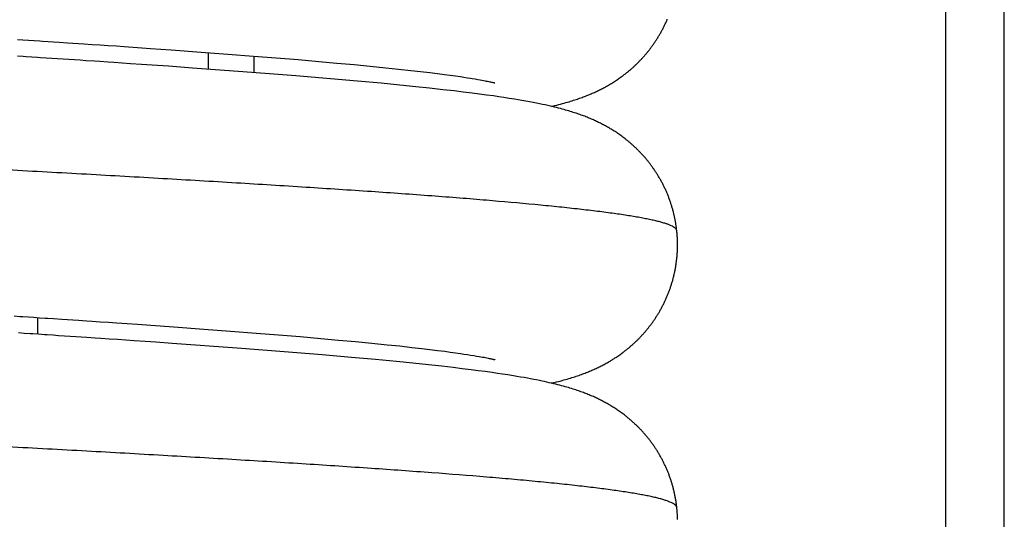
# Model space of a CAD drawing. Header units: millimetres. Extents: x 0 to 210, y 0 to 297.
# Tile 50 of 88: x 128.331 to 129.469, y 158.864 to 159.441. Entities that reach past the tile are written whole.
import ezdxf

# ---------------------------------------------------------------- set-up
doc = ezdxf.new("R2010")
doc.units = ezdxf.units.MM
doc.header["$LTSCALE"] = 19.36
doc.layers.get('0').update_dxf_attribs({"linetype": 'CONTINUOUS'})

msp = doc.modelspace()

# ---------------------------------------------------------------- linework, layer by layer
at = {"color": 9, "linetype": 'Continuous'}
for p, q in [((129.4693, 156.7757), (129.4693, 159.9915)), ((128.5493, 159.4033), (128.5493, 159.3841))]:
    msp.add_line(p, q, dxfattribs=at)
at = {"color": 6, "linetype": 'Continuous'}
for p, q in [((129.4018, 156.7836), (129.4018, 159.9836)), ((128.6018, 159.3993), (128.6018, 159.3802))]:
    msp.add_line(p, q, dxfattribs=at)
at = {"color": 7, "linetype": 'Continuous'}
for p, q in [((128.3286, 159.4185), (128.3351, 159.4181)), ((128.3351, 159.4181), (128.3416, 159.4177)), ((128.3416, 159.4177), (128.348, 159.4172)), ((128.3577, 159.4166), (128.3641, 159.4162)), ((128.3641, 159.4162), (128.3705, 159.4158)), ((128.3705, 159.4158), (128.3769, 159.4153)), ((128.3769, 159.4153), (128.3865, 159.4147)), ((128.3865, 159.4147), (128.3928, 159.4143)), ((128.3928, 159.4143), (128.3992, 159.4138)), ((128.3992, 159.4138), (128.4055, 159.4134)), ((128.4055, 159.4134), (128.4149, 159.4128)), ((128.4149, 159.4128), (128.4243, 159.4121)), ((128.4243, 159.4121), (128.4337, 159.4115)), ((128.4337, 159.4115), (128.443, 159.4109)), ((128.443, 159.4109), (128.4522, 159.4102)), ((128.4522, 159.4102), (128.4675, 159.4092)), ((128.3453, 159.3981), (128.3386, 159.3985)), ((128.4675, 159.4092), (128.4826, 159.4081)), ((128.4826, 159.4081), (128.5064, 159.4064)), ((128.5064, 159.4064), (128.5411, 159.4039)), ((128.5411, 159.4039), (128.5719, 159.4016)), ((128.5719, 159.4016), (128.6017, 159.3993)), ((128.6017, 159.3993), (128.6279, 159.3972)), ((128.3618, 159.397), (128.3552, 159.3974)), ((128.3684, 159.3966), (128.3618, 159.397)), ((128.375, 159.3961), (128.3684, 159.3966)), ((128.3816, 159.3957), (128.375, 159.3961)), ((128.3882, 159.3953), (128.3816, 159.3957)), ((128.3947, 159.3948), (128.3882, 159.3953)), ((128.4013, 159.3944), (128.3947, 159.3948)), ((128.4078, 159.3939), (128.4013, 159.3944)), ((128.4176, 159.3933), (128.4078, 159.3939)), ((128.424, 159.3929), (128.4176, 159.3933)), ((128.4337, 159.3922), (128.424, 159.3929)), ((128.4402, 159.3918), (128.4337, 159.3922)), ((128.4498, 159.3911), (128.4402, 159.3918)), ((128.4594, 159.3904), (128.4498, 159.3911)), ((128.472, 159.3896), (128.4594, 159.3904)), ((128.4846, 159.3887), (128.472, 159.3896)), ((128.5034, 159.3874), (128.4846, 159.3887)), ((128.5311, 159.3854), (128.5034, 159.3874)), ((128.6279, 159.3972), (128.6531, 159.3951)), ((128.6531, 159.3951), (128.6772, 159.393)), ((128.6772, 159.393), (128.6979, 159.3912)), ((128.6979, 159.3912), (128.7177, 159.3894)), ((128.7177, 159.3894), (128.7365, 159.3876)), ((128.7365, 159.3876), (128.7543, 159.3858)), ((128.5996, 159.3803), (128.5311, 159.3854)), ((128.6504, 159.3763), (128.5996, 159.3803)), ((128.6907, 159.373), (128.6504, 159.3763)), ((128.7543, 159.3858), (128.7692, 159.3842)), ((128.7692, 159.3842), (128.7832, 159.3827)), ((128.7832, 159.3827), (128.7947, 159.3814)), ((128.7947, 159.3814), (128.8055, 159.3801)), ((128.8055, 159.3801), (128.8142, 159.379)), ((128.8142, 159.379), (128.8224, 159.378)), ((128.8224, 159.378), (128.8289, 159.3771)), ((128.8289, 159.3771), (128.8349, 159.3763)), ((128.8349, 159.3763), (128.8406, 159.3755)), ((128.8406, 159.3755), (128.8448, 159.3748)), ((129.0266, 159.3752), (129.0278, 159.3761)), ((128.7217, 159.3703), (128.6907, 159.373)), ((128.7491, 159.3678), (128.7217, 159.3703)), ((128.7707, 159.3657), (128.7491, 159.3678)), ((128.7892, 159.3638), (128.7707, 159.3657)), ((128.8448, 159.3748), (128.8488, 159.3742)), ((128.8488, 159.3742), (128.8525, 159.3736)), ((128.8525, 159.3736), (128.8543, 159.3734)), ((128.8543, 159.3734), (128.8576, 159.3728)), ((128.8576, 159.3728), (128.8607, 159.3723)), ((128.8607, 159.3723), (128.8636, 159.3718)), ((128.8636, 159.3718), (128.8655, 159.3714)), ((128.8655, 159.3714), (128.8674, 159.3711)), ((128.8674, 159.3711), (128.8691, 159.3707)), ((128.8691, 159.3707), (128.8706, 159.3704)), ((128.8706, 159.3704), (128.8721, 159.3702)), ((128.8721, 159.3702), (128.8734, 159.3699)), ((128.8734, 159.3699), (128.8746, 159.3696)), ((128.8746, 159.3696), (128.8756, 159.3694)), ((128.8756, 159.3694), (128.8766, 159.3692)), ((128.8766, 159.3692), (128.8774, 159.369)), ((128.8774, 159.369), (128.8781, 159.3688)), ((128.8781, 159.3688), (128.8787, 159.3687)), ((128.8787, 159.3687), (128.8792, 159.3685)), ((128.8792, 159.3685), (128.8797, 159.3684)), ((128.8797, 159.3684), (128.88, 159.3684)), ((128.88, 159.3684), (128.8802, 159.3683)), ((128.8802, 159.3683), (128.8803, 159.3683)), ((128.8803, 159.3683), (128.8804, 159.3682)), ((128.8804, 159.3682), (128.8805, 159.3682)), ((129.0084, 159.3637), (129.0095, 159.3643)), ((129.0095, 159.3643), (129.0107, 159.365)), ((129.0107, 159.365), (129.0118, 159.3656)), ((129.0118, 159.3656), (129.013, 159.3663)), ((129.013, 159.3663), (129.0141, 159.367)), ((129.0141, 159.367), (129.0152, 159.3676)), ((129.0152, 159.3676), (129.0164, 159.3683)), ((129.0164, 159.3683), (129.0175, 159.369)), ((129.0175, 159.369), (129.0186, 159.3698)), ((129.0186, 159.3698), (129.0198, 159.3705)), ((129.0198, 159.3705), (129.0209, 159.3712)), ((129.0209, 159.3712), (129.0221, 159.372)), ((129.0221, 159.372), (129.0232, 159.3728)), ((129.0232, 159.3728), (129.0243, 159.3736)), ((129.0243, 159.3736), (129.0255, 159.3744)), ((129.0255, 159.3744), (129.0266, 159.3752)), ((128.805, 159.3621), (128.7892, 159.3638)), ((128.8204, 159.3604), (128.805, 159.3621)), ((128.8334, 159.3589), (128.8204, 159.3604)), ((128.8439, 159.3577), (128.8334, 159.3589)), ((128.8544, 159.3563), (128.8439, 159.3577)), ((128.8626, 159.3553), (128.8544, 159.3563)), ((128.8707, 159.3542), (128.8626, 159.3553)), ((128.8789, 159.3531), (128.8707, 159.3542)), ((128.8849, 159.3522), (128.8789, 159.3531)), ((128.984, 159.3525), (128.9854, 159.353)), ((128.9854, 159.353), (128.9867, 159.3535)), ((128.9867, 159.3535), (128.988, 159.354)), ((128.988, 159.354), (128.9892, 159.3546)), ((128.9892, 159.3546), (128.9905, 159.3551)), ((128.9905, 159.3551), (128.9918, 159.3556)), ((128.9918, 159.3556), (128.993, 159.3562)), ((128.993, 159.3562), (128.9943, 159.3567)), ((128.9943, 159.3567), (128.9955, 159.3573)), ((128.9955, 159.3573), (128.9967, 159.3578)), ((128.9967, 159.3578), (128.9979, 159.3584)), ((128.9979, 159.3584), (128.9991, 159.3589)), ((128.9991, 159.3589), (129.0003, 159.3595)), ((129.0003, 159.3595), (129.0015, 159.3601)), ((129.0015, 159.3601), (129.0026, 159.3607)), ((129.0026, 159.3607), (129.0038, 159.3613)), ((129.0038, 159.3613), (129.005, 159.3619)), ((129.005, 159.3619), (129.0061, 159.3625)), ((129.0061, 159.3625), (129.0073, 159.3631)), ((129.0073, 159.3631), (129.0084, 159.3637)), ((128.891, 159.3513), (128.8849, 159.3522)), ((128.8971, 159.3503), (128.891, 159.3513)), ((128.9033, 159.3493), (128.8971, 159.3503)), ((128.9074, 159.3486), (128.9033, 159.3493)), ((128.9118, 159.3479), (128.9074, 159.3486)), ((128.9162, 159.3471), (128.9118, 159.3479)), ((128.9206, 159.3463), (128.9162, 159.3471)), ((128.9247, 159.3455), (128.9206, 159.3463)), ((128.9285, 159.3448), (128.9247, 159.3455)), ((128.9321, 159.3441), (128.9285, 159.3448)), ((128.9354, 159.3434), (128.9321, 159.3441)), ((128.9387, 159.3427), (128.9354, 159.3434)), ((128.9417, 159.342), (128.9387, 159.3427)), ((128.9446, 159.3414), (128.9417, 159.342)), ((128.9472, 159.3408), (128.9446, 159.3414)), ((128.9497, 159.342), (128.9521, 159.3426)), ((128.9521, 159.3426), (128.9543, 159.3432)), ((128.9543, 159.3432), (128.9565, 159.3437)), ((128.9565, 159.3437), (128.9585, 159.3443)), ((128.9585, 159.3443), (128.9606, 159.3448)), ((128.9606, 159.3448), (128.9625, 159.3454)), ((128.9625, 159.3454), (128.9644, 159.3459)), ((128.9644, 159.3459), (128.9663, 159.3465)), ((128.9663, 159.3465), (128.968, 159.347)), ((128.968, 159.347), (128.9698, 159.3476)), ((128.9698, 159.3476), (128.9714, 159.3481)), ((128.9714, 159.3481), (128.973, 159.3486)), ((128.973, 159.3486), (128.9746, 159.3491)), ((128.9746, 159.3491), (128.9761, 159.3496)), ((128.9761, 159.3496), (128.9776, 159.3502)), ((128.9798, 159.3509), (128.9813, 159.3515)), ((128.9813, 159.3515), (128.9827, 159.352)), ((128.9827, 159.352), (128.984, 159.3525)), ((128.9496, 159.3402), (128.9472, 159.3408)), ((128.9519, 159.3396), (128.9496, 159.3402)), ((128.9541, 159.3391), (128.9519, 159.3396)), ((128.9563, 159.3385), (128.9541, 159.3391)), ((128.9583, 159.3379), (128.9563, 159.3385)), ((128.9604, 159.3374), (128.9583, 159.3379)), ((128.9623, 159.3369), (128.9604, 159.3374)), ((128.9642, 159.3363), (128.9623, 159.3369)), ((128.966, 159.3358), (128.9642, 159.3363)), ((128.9677, 159.3353), (128.966, 159.3358)), ((128.9694, 159.3347), (128.9677, 159.3353)), ((128.9711, 159.3342), (128.9694, 159.3347)), ((128.9727, 159.3337), (128.9711, 159.3342)), ((128.9743, 159.3332), (128.9727, 159.3337)), ((128.9758, 159.3327), (128.9743, 159.3332)), ((128.9773, 159.3321), (128.9758, 159.3327)), ((128.9788, 159.3316), (128.9773, 159.3321)), ((128.9802, 159.3311), (128.9788, 159.3316)), ((128.9816, 159.3306), (128.9802, 159.3311)), ((128.983, 159.3301), (128.9816, 159.3306)), ((128.9843, 159.3296), (128.983, 159.3301)), ((128.9857, 159.3291), (128.9843, 159.3296)), ((128.987, 159.3285), (128.9857, 159.3291)), ((128.9883, 159.328), (128.987, 159.3285)), ((128.9896, 159.3275), (128.9883, 159.328)), ((128.9908, 159.327), (128.9896, 159.3275)), ((128.9921, 159.3264), (128.9908, 159.327)), ((128.9933, 159.3259), (128.9921, 159.3264)), ((128.9945, 159.3254), (128.9933, 159.3259)), ((128.9957, 159.3248), (128.9945, 159.3254)), ((128.9969, 159.3243), (128.9957, 159.3248)), ((128.9981, 159.3237), (128.9969, 159.3243)), ((128.9993, 159.3232), (128.9981, 159.3237)), ((129.0004, 159.3226), (128.9993, 159.3232)), ((129.0016, 159.322), (129.0004, 159.3226)), ((129.0027, 159.3215), (129.0016, 159.322)), ((129.0039, 159.3209), (129.0027, 159.3215)), ((129.005, 159.3203), (129.0039, 159.3209)), ((129.0061, 159.3197), (129.005, 159.3203)), ((129.0073, 159.3191), (129.0061, 159.3197)), ((129.0084, 159.3185), (129.0073, 159.3191)), ((129.0095, 159.3179), (129.0084, 159.3185)), ((129.0106, 159.3172), (129.0095, 159.3179)), ((129.0117, 159.3166), (129.0106, 159.3172)), ((129.0128, 159.316), (129.0117, 159.3166)), ((129.0139, 159.3153), (129.0128, 159.316)), ((129.0151, 159.3146), (129.0139, 159.3153)), ((129.0162, 159.314), (129.0151, 159.3146)), ((129.0173, 159.3133), (129.0162, 159.314)), ((129.0184, 159.3126), (129.0173, 159.3133)), ((129.0195, 159.3119), (129.0184, 159.3126)), ((129.0206, 159.3111), (129.0195, 159.3119)), ((129.0217, 159.3104), (129.0206, 159.3111)), ((129.0228, 159.3096), (129.0217, 159.3104)), ((129.0239, 159.3089), (129.0228, 159.3096)), ((129.0251, 159.3081), (129.0239, 159.3089)), ((129.0262, 159.3073), (129.0251, 159.3081)), ((129.0273, 159.3065), (129.0262, 159.3073)), ((129.0284, 159.3056), (129.0273, 159.3065)), ((129.0295, 159.3048), (129.0284, 159.3056)), ((128.3348, 159.0981), (128.3413, 159.0977)), ((128.3413, 159.0977), (128.3478, 159.0973)), ((128.3478, 159.0973), (128.3543, 159.0968)), ((128.3518, 159.097), (128.3518, 159.0776)), ((128.364, 159.0962), (128.3705, 159.0958)), ((128.3705, 159.0958), (128.3801, 159.0951)), ((128.3801, 159.0951), (128.3865, 159.0947)), ((128.3865, 159.0947), (128.3929, 159.0943)), ((128.3929, 159.0943), (128.3992, 159.0938)), ((128.3992, 159.0938), (128.4087, 159.0932)), ((128.4087, 159.0932), (128.415, 159.0928)), ((128.415, 159.0928), (128.4245, 159.0921)), ((128.4245, 159.0921), (128.4338, 159.0915)), ((128.4338, 159.0915), (128.4431, 159.0909)), ((128.4431, 159.0909), (128.4554, 159.09)), ((128.4554, 159.09), (128.4676, 159.0892)), ((128.4676, 159.0892), (128.4827, 159.0881)), ((128.4827, 159.0881), (128.5095, 159.0862)), ((128.5095, 159.0862), (128.5442, 159.0837)), ((128.5442, 159.0837), (128.575, 159.0813)), ((128.575, 159.0813), (128.6046, 159.079)), ((128.3366, 159.0786), (128.3299, 159.0791)), ((128.3532, 159.0776), (128.3466, 159.078)), ((128.3698, 159.0765), (128.3632, 159.0769)), ((128.3763, 159.076), (128.3698, 159.0765)), ((128.3829, 159.0756), (128.3763, 159.076)), ((128.3895, 159.0752), (128.3829, 159.0756)), ((128.396, 159.0747), (128.3895, 159.0752)), ((128.4025, 159.0743), (128.396, 159.0747)), ((128.409, 159.0739), (128.4025, 159.0743)), ((128.4187, 159.0732), (128.409, 159.0739)), ((128.4251, 159.0728), (128.4187, 159.0732)), ((128.4348, 159.0721), (128.4251, 159.0728)), ((128.4444, 159.0715), (128.4348, 159.0721)), ((128.454, 159.0708), (128.4444, 159.0715)), ((128.4635, 159.0702), (128.454, 159.0708)), ((128.4762, 159.0693), (128.4635, 159.0702)), ((128.4888, 159.0684), (128.4762, 159.0693)), ((128.5074, 159.0671), (128.4888, 159.0684)), ((128.6046, 159.079), (128.6304, 159.077)), ((128.6304, 159.077), (128.6554, 159.0749)), ((128.6554, 159.0749), (128.6793, 159.0729)), ((128.6793, 159.0729), (128.6999, 159.071)), ((128.6999, 159.071), (128.7196, 159.0692)), ((128.7196, 159.0692), (128.7383, 159.0674)), ((128.5828, 159.0616), (128.5074, 159.0671)), ((128.6371, 159.0574), (128.5828, 159.0616)), ((128.6809, 159.0538), (128.6371, 159.0574)), ((128.7383, 159.0674), (128.756, 159.0656)), ((128.756, 159.0656), (128.7708, 159.0641)), ((128.7708, 159.0641), (128.7847, 159.0625)), ((128.7847, 159.0625), (128.7962, 159.0612)), ((128.7962, 159.0612), (128.8055, 159.0601)), ((128.8055, 159.0601), (128.8143, 159.059)), ((128.8143, 159.059), (128.8225, 159.058)), ((128.8225, 159.058), (128.8289, 159.0571)), ((128.8289, 159.0571), (128.835, 159.0563)), ((128.7149, 159.0509), (128.6809, 159.0538)), ((128.7426, 159.0484), (128.7149, 159.0509)), ((128.7668, 159.046), (128.7426, 159.0484)), ((128.7855, 159.0442), (128.7668, 159.046)), ((128.835, 159.0563), (128.8406, 159.0555)), ((128.8406, 159.0555), (128.8448, 159.0548)), ((128.8448, 159.0548), (128.8488, 159.0542)), ((128.8488, 159.0542), (128.8525, 159.0536)), ((128.8525, 159.0536), (128.856, 159.0531)), ((128.856, 159.0531), (128.8592, 159.0525)), ((128.8592, 159.0525), (128.8622, 159.052)), ((128.8622, 159.052), (128.8643, 159.0516)), ((128.8643, 159.0516), (128.8662, 159.0513)), ((128.8662, 159.0513), (128.868, 159.051)), ((128.868, 159.051), (128.8697, 159.0506)), ((128.8697, 159.0506), (128.8712, 159.0503)), ((128.8712, 159.0503), (128.8726, 159.0501)), ((128.8726, 159.0501), (128.8738, 159.0498)), ((128.8738, 159.0498), (128.875, 159.0495)), ((128.875, 159.0495), (128.876, 159.0493)), ((128.876, 159.0493), (128.8769, 159.0491)), ((128.8769, 159.0491), (128.8777, 159.0489)), ((128.8777, 159.0489), (128.8784, 159.0488)), ((128.8784, 159.0488), (128.8789, 159.0486)), ((128.8789, 159.0486), (128.8794, 159.0485)), ((128.8794, 159.0485), (128.8798, 159.0484)), ((128.8798, 159.0484), (128.8801, 159.0483)), ((128.8801, 159.0483), (128.8803, 159.0483)), ((128.8804, 159.0482), (128.8805, 159.0482)), ((129.0102, 159.0447), (129.0113, 159.0453)), ((129.0113, 159.0453), (129.0125, 159.046)), ((129.0125, 159.046), (129.0136, 159.0467)), ((129.0136, 159.0467), (129.0147, 159.0474)), ((129.0147, 159.0474), (129.0159, 159.048)), ((129.0159, 159.048), (129.017, 159.0487)), ((129.017, 159.0487), (129.0181, 159.0494)), ((129.0181, 159.0494), (129.0192, 159.0502)), ((129.0192, 159.0502), (129.0204, 159.0509)), ((129.0204, 159.0509), (129.0215, 159.0517)), ((129.0215, 159.0517), (129.0227, 159.0524)), ((129.0227, 159.0524), (129.0238, 159.0532)), ((129.0238, 159.0532), (129.0249, 159.054)), ((129.0249, 159.054), (129.0261, 159.0548)), ((129.0261, 159.0548), (129.0272, 159.0557)), ((129.0272, 159.0557), (129.0284, 159.0565)), ((128.8037, 159.0423), (128.7855, 159.0442)), ((128.8192, 159.0406), (128.8037, 159.0423)), ((128.8322, 159.0391), (128.8192, 159.0406)), ((128.8428, 159.0378), (128.8322, 159.0391)), ((128.8532, 159.0365), (128.8428, 159.0378)), ((128.8613, 159.0355), (128.8532, 159.0365)), ((128.8694, 159.0344), (128.8613, 159.0355)), ((128.8775, 159.0333), (128.8694, 159.0344)), ((128.9874, 159.0338), (128.9887, 159.0343)), ((128.9887, 159.0343), (128.99, 159.0349)), ((128.99, 159.0349), (128.9913, 159.0354)), ((128.9913, 159.0354), (128.9925, 159.036)), ((128.9925, 159.036), (128.9938, 159.0365)), ((128.9938, 159.0365), (128.995, 159.037)), ((128.995, 159.037), (128.9962, 159.0376)), ((128.9962, 159.0376), (128.9974, 159.0381)), ((128.9974, 159.0381), (128.9986, 159.0387)), ((128.9986, 159.0387), (128.9998, 159.0393)), ((128.9998, 159.0393), (129.001, 159.0398)), ((129.001, 159.0398), (129.0021, 159.0404)), ((129.0021, 159.0404), (129.0033, 159.041)), ((129.0033, 159.041), (129.0045, 159.0416)), ((129.0045, 159.0416), (129.0056, 159.0422)), ((129.0056, 159.0422), (129.0068, 159.0428)), ((129.0068, 159.0428), (129.0079, 159.0434)), ((129.0079, 159.0434), (129.009, 159.0441)), ((129.009, 159.0441), (129.0102, 159.0447)), ((128.8835, 159.0324), (128.8775, 159.0333)), ((128.8895, 159.0315), (128.8835, 159.0324)), ((128.8956, 159.0306), (128.8895, 159.0315)), ((128.9019, 159.0296), (128.8956, 159.0306)), ((128.906, 159.0289), (128.9019, 159.0296)), ((128.9101, 159.0282), (128.906, 159.0289)), ((128.9142, 159.0275), (128.9101, 159.0282)), ((128.9181, 159.0268), (128.9142, 159.0275)), ((128.9218, 159.0261), (128.9181, 159.0268)), ((128.9254, 159.0254), (128.9218, 159.0261)), ((128.9287, 159.0248), (128.9254, 159.0254)), ((128.9319, 159.0241), (128.9287, 159.0248)), ((128.935, 159.0235), (128.9319, 159.0241)), ((128.9379, 159.0229), (128.935, 159.0235)), ((128.9407, 159.0222), (128.9379, 159.0229)), ((128.9516, 159.0225), (128.9539, 159.0231)), ((128.9539, 159.0231), (128.9561, 159.0236)), ((128.9561, 159.0236), (128.9582, 159.0242)), ((128.9582, 159.0242), (128.9603, 159.0248)), ((128.9603, 159.0248), (128.9622, 159.0253)), ((128.9622, 159.0253), (128.9642, 159.0259)), ((128.9642, 159.0259), (128.966, 159.0264)), ((128.966, 159.0264), (128.9678, 159.027)), ((128.9678, 159.027), (128.9696, 159.0275)), ((128.9696, 159.0275), (128.9713, 159.028)), ((128.9713, 159.028), (128.9729, 159.0286)), ((128.9729, 159.0286), (128.9745, 159.0291)), ((128.9745, 159.0291), (128.9761, 159.0296)), ((128.9761, 159.0296), (128.9776, 159.0301)), ((128.9776, 159.0301), (128.9791, 159.0307)), ((128.9791, 159.0307), (128.9805, 159.0312)), ((128.9805, 159.0312), (128.982, 159.0317)), ((128.982, 159.0317), (128.9834, 159.0322)), ((128.9834, 159.0322), (128.9847, 159.0328)), ((128.9847, 159.0328), (128.9861, 159.0333)), ((128.9861, 159.0333), (128.9874, 159.0338)), ((128.9434, 159.0216), (128.9407, 159.0222)), ((128.946, 159.021), (128.9434, 159.0216)), ((128.9485, 159.0204), (128.946, 159.021)), ((128.9509, 159.0199), (128.9485, 159.0204)), ((128.9492, 159.0219), (128.9516, 159.0225)), ((128.9533, 159.0193), (128.9509, 159.0199)), ((128.9555, 159.0187), (128.9533, 159.0193)), ((128.9576, 159.0181), (128.9555, 159.0187)), ((128.9597, 159.0176), (128.9576, 159.0181)), ((128.9617, 159.017), (128.9597, 159.0176)), ((128.9636, 159.0165), (128.9617, 159.017)), ((128.9655, 159.0159), (128.9636, 159.0165)), ((128.9673, 159.0154), (128.9655, 159.0159)), ((128.9691, 159.0148), (128.9673, 159.0154)), ((128.9708, 159.0143), (128.9691, 159.0148)), ((128.9724, 159.0138), (128.9708, 159.0143)), ((128.974, 159.0133), (128.9724, 159.0138)), ((128.9756, 159.0127), (128.974, 159.0133)), ((128.9771, 159.0122), (128.9756, 159.0127)), ((128.9785, 159.0117), (128.9771, 159.0122)), ((128.98, 159.0112), (128.9785, 159.0117)), ((128.9814, 159.0107), (128.98, 159.0112)), ((128.9828, 159.0102), (128.9814, 159.0107)), ((128.9841, 159.0096), (128.9828, 159.0102)), ((128.9855, 159.0091), (128.9841, 159.0096)), ((128.9868, 159.0086), (128.9855, 159.0091)), ((128.9881, 159.0081), (128.9868, 159.0086)), ((128.9894, 159.0076), (128.9881, 159.0081)), ((128.9906, 159.007), (128.9894, 159.0076)), ((128.9918, 159.0065), (128.9906, 159.007)), ((128.9931, 159.006), (128.9918, 159.0065)), ((128.9943, 159.0055), (128.9931, 159.006)), ((128.9955, 159.0049), (128.9943, 159.0055)), ((128.9967, 159.0044), (128.9955, 159.0049)), ((128.9978, 159.0038), (128.9967, 159.0044)), ((128.999, 159.0033), (128.9978, 159.0038)), ((129.0002, 159.0027), (128.999, 159.0033)), ((129.0013, 159.0022), (129.0002, 159.0027)), ((129.0024, 159.0016), (129.0013, 159.0022)), ((129.0036, 159.001), (129.0024, 159.0016)), ((129.0047, 159.0004), (129.0036, 159.001)), ((129.0058, 158.9999), (129.0047, 159.0004)), ((129.007, 158.9993), (129.0058, 158.9999)), ((129.0081, 158.9986), (129.007, 158.9993)), ((129.0092, 158.998), (129.0081, 158.9986)), ((129.0103, 158.9974), (129.0092, 158.998)), ((129.0114, 158.9968), (129.0103, 158.9974)), ((129.0125, 158.9962), (129.0114, 158.9968)), ((129.0136, 158.9955), (129.0125, 158.9962)), ((129.0147, 158.9948), (129.0136, 158.9955)), ((129.0158, 158.9942), (129.0147, 158.9948)), ((129.0169, 158.9935), (129.0158, 158.9942)), ((129.018, 158.9928), (129.0169, 158.9935)), ((129.0191, 158.9921), (129.018, 158.9928)), ((129.0202, 158.9914), (129.0191, 158.9921)), ((129.0213, 158.9906), (129.0202, 158.9914)), ((129.0224, 158.9899), (129.0213, 158.9906)), ((129.0235, 158.9891), (129.0224, 158.9899)), ((129.0246, 158.9884), (129.0235, 158.9891)), ((129.0257, 158.9876), (129.0246, 158.9884)), ((129.0269, 158.9868), (129.0257, 158.9876)), ((129.028, 158.986), (129.0269, 158.9868)), ((129.0291, 158.9851), (129.028, 158.986)), ((129.0302, 158.9843), (129.0291, 158.9851))]:
    msp.add_line(p, q, dxfattribs=at)
for points in [[(129.0278, 159.3761), (129.0284, 159.3765), (129.0289, 159.3769), (129.0295, 159.3774), (129.0301, 159.3778), (129.0307, 159.3783), (129.0313, 159.3787), (129.0319, 159.3792), (129.0324, 159.3796), (129.033, 159.3801), (129.0336, 159.3806), (129.0342, 159.381), (129.0348, 159.3815), (129.0354, 159.382), (129.036, 159.3825), (129.0366, 159.383), (129.0372, 159.3835), (129.0378, 159.3841), (129.0384, 159.3846), (129.039, 159.3851), (129.0396, 159.3856), (129.0402, 159.3862), (129.0408, 159.3867), (129.0414, 159.3873), (129.042, 159.3878), (129.0426, 159.3884), (129.0432, 159.389), (129.0438, 159.3896), (129.0444, 159.3902), (129.045, 159.3907), (129.0456, 159.3913), (129.0462, 159.3919), (129.0468, 159.3925), (129.0474, 159.3932), (129.048, 159.3938), (129.0486, 159.3944), (129.0492, 159.395), (129.0498, 159.3957), (129.0504, 159.3963), (129.051, 159.3969), (129.0516, 159.3976), (129.0522, 159.3983), (129.0528, 159.3989), (129.0534, 159.3996), (129.0539, 159.4002), (129.0545, 159.4009), (129.0551, 159.4016), (129.0557, 159.4023), (129.0563, 159.403), (129.0568, 159.4037), (129.0574, 159.4044), (129.058, 159.4051), (129.0585, 159.4058), (129.0591, 159.4066), (129.0597, 159.4073), (129.0602, 159.408), (129.0608, 159.4088), (129.0613, 159.4095), (129.0619, 159.4102), (129.0624, 159.411), (129.063, 159.4118), (129.0635, 159.4125), (129.0641, 159.4133), (129.0646, 159.4141), (129.0651, 159.4148), (129.0657, 159.4156), (129.0662, 159.4164), (129.0667, 159.4172), (129.0672, 159.418), (129.0677, 159.4188), (129.0682, 159.4196), (129.0687, 159.4204), (129.0692, 159.4213), (129.0697, 159.4221), (129.0702, 159.4229), (129.0707, 159.4237), (129.0712, 159.4246), (129.0717, 159.4254), (129.0722, 159.4263), (129.0726, 159.4271), (129.0731, 159.428), (129.0735, 159.4288), (129.074, 159.4297), (129.0745, 159.4305), (129.0749, 159.4314), (129.0753, 159.4323), (129.0758, 159.4332), (129.0762, 159.434), (129.0766, 159.4349), (129.0771, 159.4358), (129.0775, 159.4367), (129.0779, 159.4376), (129.0783, 159.4385), (129.0787, 159.4394), (129.0791, 159.4403), (129.0795, 159.4412), (129.0798, 159.4421)], [(128.348, 159.4172), (128.3545, 159.4168), (128.3577, 159.4166)], [(128.3386, 159.3985), (128.3353, 159.3987), (128.3287, 159.3992)], [(128.3552, 159.3974), (128.3519, 159.3976), (128.3453, 159.3981)], [(128.9458, 159.3411), (128.9471, 159.3414), (128.9497, 159.342)], [(128.9776, 159.3502), (128.9784, 159.3504), (128.9798, 159.3509)], [(129.0907, 159.1975), (129.0906, 159.1984), (129.0905, 159.1994), (129.0904, 159.2003), (129.0903, 159.2013), (129.0901, 159.2023), (129.09, 159.2033), (129.0898, 159.2043), (129.0897, 159.2053), (129.0895, 159.2063), (129.0893, 159.2073), (129.0892, 159.2083), (129.089, 159.2092), (129.0888, 159.2102), (129.0886, 159.2112), (129.0884, 159.2122), (129.0882, 159.2132), (129.088, 159.2142), (129.0878, 159.2151), (129.0875, 159.2161), (129.0873, 159.2171), (129.0871, 159.2181), (129.0868, 159.219), (129.0866, 159.22), (129.0863, 159.221), (129.0861, 159.2219), (129.0858, 159.2229), (129.0855, 159.2239), (129.0852, 159.2248), (129.0849, 159.2258), (129.0847, 159.2267), (129.0844, 159.2277), (129.084, 159.2286), (129.0837, 159.2296), (129.0834, 159.2305), (129.0831, 159.2315), (129.0828, 159.2324), (129.0824, 159.2333), (129.0821, 159.2343), (129.0817, 159.2352), (129.0814, 159.2361), (129.081, 159.237), (129.0807, 159.238), (129.0803, 159.2389), (129.0799, 159.2398), (129.0795, 159.2407), (129.0792, 159.2416), (129.0788, 159.2425), (129.0784, 159.2434), (129.078, 159.2443), (129.0776, 159.2452), (129.0771, 159.2461), (129.0767, 159.247), (129.0763, 159.2479), (129.0759, 159.2488), (129.0754, 159.2496), (129.075, 159.2505), (129.0745, 159.2514), (129.0741, 159.2523), (129.0736, 159.2531), (129.0732, 159.254), (129.0727, 159.2548), (129.0723, 159.2557), (129.0718, 159.2565), (129.0713, 159.2574), (129.0708, 159.2582), (129.0703, 159.259), (129.0698, 159.2599), (129.0694, 159.2607), (129.0689, 159.2615), (129.0683, 159.2623), (129.0678, 159.2631), (129.0673, 159.2639), (129.0668, 159.2647), (129.0663, 159.2655), (129.0658, 159.2663), (129.0652, 159.2671), (129.0647, 159.2679), (129.0642, 159.2687), (129.0636, 159.2694), (129.0631, 159.2702), (129.0626, 159.271), (129.062, 159.2717), (129.0615, 159.2725), (129.0609, 159.2732), (129.0604, 159.274), (129.0598, 159.2747), (129.0592, 159.2754), (129.0587, 159.2762), (129.0581, 159.2769), (129.0575, 159.2776), (129.057, 159.2783), (129.0564, 159.279), (129.0558, 159.2797), (129.0552, 159.2804), (129.0546, 159.2811), (129.0541, 159.2818), (129.0535, 159.2824), (129.0529, 159.2831), (129.0523, 159.2838), (129.0517, 159.2844), (129.0511, 159.2851), (129.0505, 159.2857), (129.0499, 159.2864), (129.0493, 159.287), (129.0487, 159.2876), (129.0481, 159.2883), (129.0475, 159.2889), (129.0469, 159.2895), (129.0463, 159.2901), (129.0457, 159.2907), (129.0451, 159.2913), (129.0446, 159.2919), (129.044, 159.2924), (129.0434, 159.293), (129.0428, 159.2936), (129.0422, 159.2941), (129.0416, 159.2947), (129.041, 159.2952), (129.0404, 159.2957), (129.0399, 159.2963), (129.0393, 159.2968), (129.0387, 159.2973), (129.0381, 159.2978), (129.0375, 159.2983), (129.037, 159.2988), (129.0364, 159.2993), (129.0358, 159.2998), (129.0352, 159.3003), (129.0346, 159.3007), (129.0341, 159.3012), (129.0335, 159.3017), (129.0329, 159.3021), (129.0324, 159.3026), (129.0318, 159.303), (129.0312, 159.3035), (129.0307, 159.3039), (129.0295, 159.3048)], [(129.0284, 159.0565), (129.0289, 159.0569), (129.0295, 159.0574), (129.0301, 159.0578), (129.0307, 159.0583), (129.0313, 159.0587), (129.0318, 159.0592), (129.0324, 159.0596), (129.033, 159.0601), (129.0336, 159.0606), (129.0342, 159.0611), (129.0348, 159.0615), (129.0354, 159.062), (129.036, 159.0625), (129.0366, 159.063), (129.0372, 159.0635), (129.0377, 159.0641), (129.0383, 159.0646), (129.0389, 159.0651), (129.0395, 159.0656), (129.0401, 159.0662), (129.0407, 159.0667), (129.0413, 159.0673), (129.0419, 159.0678), (129.0425, 159.0684), (129.0431, 159.069), (129.0438, 159.0695), (129.0444, 159.0701), (129.045, 159.0707), (129.0456, 159.0713), (129.0462, 159.0719), (129.0468, 159.0725), (129.0474, 159.0731), (129.048, 159.0737), (129.0486, 159.0744), (129.0492, 159.075), (129.0497, 159.0756), (129.0503, 159.0763), (129.0509, 159.0769), (129.0515, 159.0775), (129.0521, 159.0782), (129.0527, 159.0789), (129.0533, 159.0795), (129.0539, 159.0802), (129.0544, 159.0809), (129.055, 159.0815), (129.0556, 159.0822), (129.0562, 159.0829), (129.0567, 159.0836), (129.0573, 159.0843), (129.0579, 159.085), (129.0585, 159.0858), (129.059, 159.0865), (129.0596, 159.0872), (129.0601, 159.0879), (129.0607, 159.0887), (129.0613, 159.0894), (129.0618, 159.0902), (129.0624, 159.0909), (129.0629, 159.0917), (129.0634, 159.0925), (129.064, 159.0932), (129.0645, 159.094), (129.0651, 159.0948), (129.0656, 159.0956), (129.0661, 159.0964), (129.0666, 159.0972), (129.0671, 159.098), (129.0677, 159.0988), (129.0682, 159.0996), (129.0687, 159.1004), (129.0692, 159.1012), (129.0697, 159.102), (129.0702, 159.1028), (129.0706, 159.1037), (129.0711, 159.1045), (129.0716, 159.1054), (129.0721, 159.1062), (129.0726, 159.107), (129.073, 159.1079), (129.0735, 159.1088), (129.0739, 159.1096), (129.0744, 159.1105), (129.0748, 159.1114), (129.0753, 159.1122), (129.0757, 159.1131), (129.0761, 159.114), (129.0766, 159.1149), (129.077, 159.1158), (129.0774, 159.1166), (129.0778, 159.1175), (129.0782, 159.1184), (129.0786, 159.1193), (129.079, 159.1202), (129.0794, 159.1212), (129.0798, 159.1221), (129.0802, 159.123), (129.0805, 159.1239), (129.0809, 159.1248), (129.0813, 159.1257), (129.0816, 159.1267), (129.082, 159.1276), (129.0823, 159.1285), (129.0826, 159.1295), (129.083, 159.1304), (129.0833, 159.1313), (129.0836, 159.1323), (129.0839, 159.1332), (129.0842, 159.1342), (129.0845, 159.1351), (129.0848, 159.1361), (129.0851, 159.137), (129.0854, 159.138), (129.0857, 159.139), (129.086, 159.1399), (129.0862, 159.1409), (129.0865, 159.1418), (129.0867, 159.1428), (129.087, 159.1438), (129.0872, 159.1448), (129.0875, 159.1457), (129.0877, 159.1467), (129.0879, 159.1477), (129.0881, 159.1487), (129.0883, 159.1496), (129.0885, 159.1506), (129.0887, 159.1516), (129.0889, 159.1526), (129.0891, 159.1536), (129.0893, 159.1546), (129.0895, 159.1555), (129.0896, 159.1565), (129.0898, 159.1575), (129.0899, 159.1585), (129.0901, 159.1595), (129.0902, 159.1605), (129.0903, 159.1615), (129.0905, 159.1625), (129.0906, 159.1635), (129.0907, 159.1645), (129.0908, 159.1655), (129.0909, 159.1665), (129.091, 159.1675), (129.0911, 159.1685), (129.0912, 159.1695), (129.0912, 159.1705), (129.0913, 159.1715), (129.0914, 159.1725), (129.0914, 159.1735), (129.0915, 159.1745), (129.0915, 159.1755), (129.0915, 159.1765), (129.0916, 159.1775), (129.0916, 159.1785), (129.0916, 159.1795), (129.0916, 159.1805), (129.0916, 159.1816), (129.0916, 159.1826), (129.0916, 159.1836), (129.0916, 159.1846), (129.0915, 159.1856), (129.0915, 159.1866), (129.0915, 159.1876), (129.0914, 159.1886), (129.0914, 159.1896), (129.0913, 159.1906), (129.0912, 159.1916), (129.0912, 159.1926), (129.0911, 159.1936), (129.091, 159.1946), (129.0909, 159.1956), (129.0908, 159.1966), (129.0907, 159.1975)], [(128.325, 159.0988), (128.3316, 159.0983), (128.3348, 159.0981)], [(128.3543, 159.0968), (128.3608, 159.0964), (128.364, 159.0962)], [(128.3466, 159.078), (128.3433, 159.0782), (128.3366, 159.0786)], [(128.3632, 159.0769), (128.3599, 159.0771), (128.3532, 159.0776)], [(128.8803, 159.0483), (128.8804, 159.0483), (128.8804, 159.0482)], [(128.9458, 159.0211), (128.9468, 159.0213), (128.9492, 159.0219)], [(129.0908, 158.8775), (129.0907, 158.8784), (129.0905, 158.8793), (129.0904, 158.8803), (129.0903, 158.8813), (129.0902, 158.8823), (129.09, 158.8833), (129.0899, 158.8843), (129.0897, 158.8853), (129.0895, 158.8863), (129.0894, 158.8873), (129.0892, 158.8882), (129.089, 158.8892), (129.0888, 158.8902), (129.0886, 158.8912), (129.0884, 158.8922), (129.0882, 158.8932), (129.088, 158.8941), (129.0878, 158.8951), (129.0876, 158.8961), (129.0873, 158.8971), (129.0871, 158.898), (129.0869, 158.899), (129.0866, 158.9), (129.0864, 158.9009), (129.0861, 158.9019), (129.0858, 158.9029), (129.0855, 158.9038), (129.0853, 158.9048), (129.085, 158.9057), (129.0847, 158.9067), (129.0844, 158.9077), (129.0841, 158.9086), (129.0838, 158.9095), (129.0834, 158.9105), (129.0831, 158.9114), (129.0828, 158.9124), (129.0825, 158.9133), (129.0821, 158.9142), (129.0818, 158.9152), (129.0814, 158.9161), (129.0811, 158.917), (129.0807, 158.9179), (129.0803, 158.9189), (129.08, 158.9198), (129.0796, 158.9207), (129.0792, 158.9216), (129.0788, 158.9225), (129.0784, 158.9234), (129.078, 158.9243), (129.0776, 158.9252), (129.0772, 158.9261), (129.0767, 158.927), (129.0763, 158.9279), (129.0759, 158.9288), (129.0755, 158.9296), (129.075, 158.9305), (129.0746, 158.9314), (129.0741, 158.9322), (129.0737, 158.9331), (129.0732, 158.934), (129.0727, 158.9348), (129.0723, 158.9357), (129.0718, 158.9365), (129.0713, 158.9374), (129.0708, 158.9382), (129.0704, 158.939), (129.0699, 158.9399), (129.0694, 158.9407), (129.0689, 158.9415), (129.0684, 158.9423), (129.0679, 158.9431), (129.0673, 158.9439), (129.0668, 158.9447), (129.0663, 158.9455), (129.0658, 158.9463), (129.0653, 158.9471), (129.0647, 158.9479), (129.0642, 158.9487), (129.0637, 158.9494), (129.0631, 158.9502), (129.0626, 158.951), (129.062, 158.9517), (129.0615, 158.9525), (129.0609, 158.9532), (129.0604, 158.954), (129.0598, 158.9547), (129.0592, 158.9554), (129.0587, 158.9562), (129.0581, 158.9569), (129.0575, 158.9576), (129.057, 158.9583), (129.0564, 158.959), (129.0558, 158.9597), (129.0552, 158.9604), (129.0547, 158.9611), (129.0541, 158.9618), (129.0535, 158.9624), (129.0529, 158.9631), (129.0523, 158.9638), (129.0517, 158.9644), (129.0511, 158.9651), (129.0506, 158.9657), (129.05, 158.9664), (129.0494, 158.967), (129.0488, 158.9676), (129.0482, 158.9682), (129.0476, 158.9689), (129.047, 158.9695), (129.0464, 158.9701), (129.0458, 158.9707), (129.0452, 158.9713), (129.0446, 158.9718), (129.044, 158.9724), (129.0434, 158.973), (129.0428, 158.9735), (129.0422, 158.9741), (129.0417, 158.9746), (129.0411, 158.9752), (129.0405, 158.9757), (129.0399, 158.9762), (129.0393, 158.9767), (129.0388, 158.9772), (129.0382, 158.9778), (129.0376, 158.9783), (129.037, 158.9788), (129.0364, 158.9792), (129.0359, 158.9797), (129.0353, 158.9802), (129.0347, 158.9807), (129.0342, 158.9811), (129.0336, 158.9816), (129.033, 158.9821), (129.0325, 158.9825), (129.0319, 158.983), (129.0313, 158.9834), (129.0302, 158.9843)], [(129.0916, 158.8635), (129.0916, 158.8645), (129.0916, 158.8656), (129.0915, 158.8666), (129.0915, 158.8676), (129.0914, 158.8686), (129.0914, 158.8696), (129.0913, 158.8706), (129.0913, 158.8716), (129.0912, 158.8726), (129.0911, 158.8736), (129.091, 158.8746), (129.0909, 158.8756), (129.0908, 158.8765), (129.0908, 158.8775)]]:
    msp.add_lwpolyline(points, dxfattribs=at)
at = {"color": 9, "linetype": 'Continuous'}
for points, knots in [([(129.0907, 159.1975), (129.0907, 159.1977), (129.0906, 159.1982), (129.0903, 159.1988), (129.0899, 159.1994), (129.0893, 159.2), (129.0886, 159.2007), (129.0874, 159.2015), (129.0855, 159.2026), (129.0827, 159.2039), (129.0795, 159.2051), (129.0756, 159.2063), (129.0712, 159.2076), (129.0662, 159.2088), (129.0607, 159.2101), (129.0546, 159.2113), (129.0453, 159.213), (129.0325, 159.2152), (129.0154, 159.2176), (128.9961, 159.2201), (128.9748, 159.2226), (128.9515, 159.2251), (128.9166, 159.2285), (128.8792, 159.2318), (128.8394, 159.2351), (128.7951, 159.2385), (128.7359, 159.2427), (128.6606, 159.2476), (128.5803, 159.2526), (128.4957, 159.2576), (128.4076, 159.2626), (128.317, 159.2676), (128.2247, 159.2725), (128.1315, 159.2775), (128.0383, 159.2825), (127.9461, 159.2875), (127.8557, 159.2924), (127.768, 159.2974), (127.6839, 159.3024), (127.6042, 159.3073), (127.5296, 159.3123), (127.471, 159.3165), (127.4271, 159.3199), (127.3968, 159.3224), (127.3682, 159.3249), (127.3415, 159.3274), (127.3167, 159.3299), (127.2939, 159.3324), (127.2731, 159.3349), (127.2544, 159.3373), (127.2379, 159.3398), (127.2254, 159.342), (127.2165, 159.3437), (127.2107, 159.3449), (127.2054, 159.3462), (127.2007, 159.3474), (127.1966, 159.3487), (127.193, 159.3499), (127.1899, 159.3512), (127.1878, 159.3522), (127.1864, 159.3531), (127.1855, 159.3537), (127.1848, 159.3544), (127.1842, 159.355), (127.1837, 159.3556), (127.1834, 159.3562), (127.1833, 159.3569), (127.1833, 159.3573), (127.1833, 159.3575)], [0, 0, 0, 0, 0.000334, 0.000692, 0.001086, 0.001526, 0.002019, 0.002571, 0.00386, 0.005413, 0.00724, 0.009345, 0.011734, 0.014406, 0.017363, 0.020603, 0.024126, 0.032013, 0.041012, 0.051109, 0.062282, 0.074499, 0.08773, 0.117102, 0.133175, 0.150124, 0.186495, 0.225895, 0.267939, 0.312215, 0.358287, 0.405698, 0.453991, 0.502726, 0.551462, 0.599727, 0.647024, 0.692879, 0.73687, 0.77859, 0.817649, 0.853674, 0.870436, 0.886311, 0.90126, 0.915244, 0.928225, 0.940176, 0.951075, 0.9609, 0.96963, 0.977245, 0.980632, 0.983737, 0.98656, 0.9891, 0.991359, 0.993338, 0.99504, 0.996472, 0.99709, 0.997646, 0.998143, 0.998586, 0.998982, 0.999341, 0.999675, 1, 1, 1, 1]), ([(129.0908, 158.8775), (129.0907, 158.8777), (129.0906, 158.8781), (129.0903, 158.8788), (129.0899, 158.8794), (129.0893, 158.88), (129.0886, 158.8806), (129.0874, 158.8815), (129.0855, 158.8826), (129.0827, 158.8838), (129.0794, 158.8851), (129.0756, 158.8863), (129.0712, 158.8876), (129.0662, 158.8888), (129.0607, 158.8901), (129.0546, 158.8913), (129.0454, 158.893), (129.0325, 158.8952), (129.0154, 158.8976), (128.9962, 158.9001), (128.975, 158.9026), (128.9517, 158.9051), (128.9264, 158.9076), (128.8993, 158.9101), (128.8595, 158.9135), (128.8055, 158.9177), (128.736, 158.9227), (128.6607, 158.9277), (128.5805, 158.9326), (128.4959, 158.9376), (128.4079, 158.9425), (128.3173, 158.9475), (128.2249, 158.9525), (128.1317, 158.9575), (128.0385, 158.9625), (127.9464, 158.9674), (127.856, 158.9724), (127.7683, 158.9774), (127.6842, 158.9824), (127.6044, 158.9873), (127.5298, 158.9923), (127.4712, 158.9965), (127.4274, 158.9999), (127.397, 159.0024), (127.3685, 159.0049), (127.3417, 159.0074), (127.3169, 159.0099), (127.2941, 159.0124), (127.2733, 159.0149), (127.2545, 159.0173), (127.2379, 159.0198), (127.2255, 159.022), (127.2166, 159.0237), (127.2107, 159.0249), (127.2054, 159.0262), (127.2007, 159.0274), (127.1966, 159.0286), (127.193, 159.0299), (127.19, 159.0311), (127.1878, 159.0322), (127.1864, 159.0331), (127.1855, 159.0337), (127.1848, 159.0343), (127.1842, 159.0349), (127.1837, 159.0356), (127.1834, 159.0362), (127.1833, 159.0368), (127.1833, 159.0373), (127.1833, 159.0375)], [0, 0, 0, 0, 0.000333, 0.00069, 0.001084, 0.001524, 0.002019, 0.002572, 0.003866, 0.005425, 0.007257, 0.009366, 0.011756, 0.014428, 0.017383, 0.02062, 0.02414, 0.03202, 0.041008, 0.051086, 0.062234, 0.074431, 0.087652, 0.101863, 0.117027, 0.150074, 0.186478, 0.22587, 0.267869, 0.312087, 0.358132, 0.405567, 0.453906, 0.502662, 0.551376, 0.599592, 0.646859, 0.692733, 0.736769, 0.77853, 0.817587, 0.853582, 0.870331, 0.886195, 0.901138, 0.915125, 0.928124, 0.9401, 0.951021, 0.960864, 0.96961, 0.977242, 0.980635, 0.983745, 0.986569, 0.989108, 0.991364, 0.99334, 0.995039, 0.996468, 0.997086, 0.997642, 0.998139, 0.998583, 0.99898, 0.999339, 0.999674, 1, 1, 1, 1])]:
    msp.add_open_spline(points, degree=3, knots=knots, dxfattribs=at)

doc.saveas('drawing.dxf')
